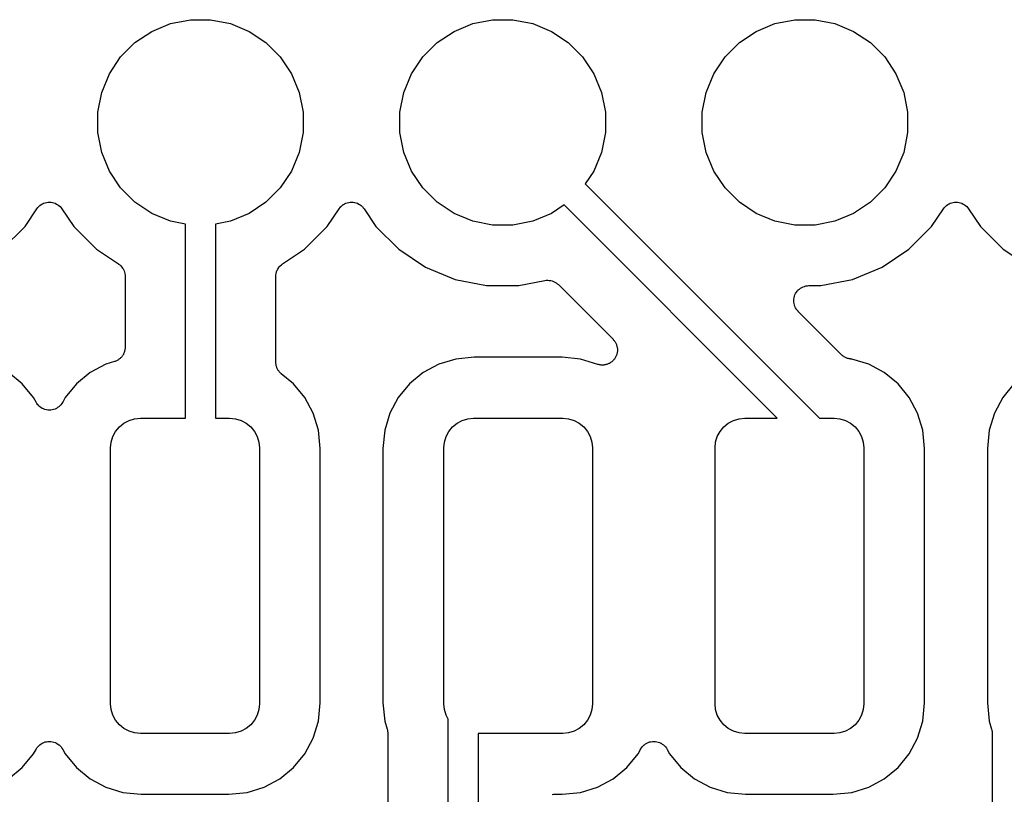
# Model space of a CAD drawing. Extents: x 4.65 to 8.46, y -5.31 to -3.29.
# Tile 31 of 47: x 6.74 to 7.07, y -3.57 to -3.32. Entities that reach past the tile are written whole.
import ezdxf

# ---------------------------------------------------------------- set-up
doc = ezdxf.new("R2010")
doc.units = 0
doc.header["$MEASUREMENT"] = 0
doc.layers.add('BLACK', color=7, linetype='CONTINUOUS')

msp = doc.modelspace()

# ---------------------------------------------------------------- linework, layer by layer
at = {"layer": 'BLACK', "linetype": 'CONTINUOUS'}
for p, q in [((6.79008, -3.31731), (6.79665, -3.316)), ((6.79665, -3.316), (6.80335, -3.316)), ((6.80335, -3.316), (6.80992, -3.31731)), ((6.89008, -3.31731), (6.89665, -3.316)), ((6.89665, -3.316), (6.90335, -3.316)), ((6.90335, -3.316), (6.90992, -3.31731)), ((6.99008, -3.31731), (6.99665, -3.316)), ((6.99665, -3.316), (7.00335, -3.316)), ((7.00335, -3.316), (7.00992, -3.31731)), ((6.77833, -3.32359), (6.78389, -3.31987)), ((6.78389, -3.31987), (6.79008, -3.31731)), ((6.80992, -3.31731), (6.81611, -3.31987)), ((6.81611, -3.31987), (6.82167, -3.32359)), ((6.87833, -3.32359), (6.88389, -3.31987)), ((6.88389, -3.31987), (6.89008, -3.31731)), ((6.90992, -3.31731), (6.91611, -3.31987)), ((6.91611, -3.31987), (6.92167, -3.32359)), ((6.97833, -3.32359), (6.98389, -3.31987)), ((6.98389, -3.31987), (6.99008, -3.31731)), ((7.00992, -3.31731), (7.01611, -3.31987)), ((7.01611, -3.31987), (7.02167, -3.32359)), ((6.77359, -3.32833), (6.77833, -3.32359)), ((6.82167, -3.32359), (6.82641, -3.32833)), ((6.87359, -3.32833), (6.87833, -3.32359)), ((6.92167, -3.32359), (6.92641, -3.32833)), ((6.97359, -3.32833), (6.97833, -3.32359)), ((7.02167, -3.32359), (7.02641, -3.32833)), ((6.76987, -3.33389), (6.77359, -3.32833)), ((6.82641, -3.32833), (6.83013, -3.33389)), ((6.86987, -3.33389), (6.87359, -3.32833)), ((6.92641, -3.32833), (6.93013, -3.33389)), ((6.96987, -3.33389), (6.97359, -3.32833)), ((7.02641, -3.32833), (7.03013, -3.33389)), ((6.76731, -3.34008), (6.76987, -3.33389)), ((6.83013, -3.33389), (6.83269, -3.34008)), ((6.86731, -3.34008), (6.86987, -3.33389)), ((6.93013, -3.33389), (6.93269, -3.34008)), ((6.96731, -3.34008), (6.96987, -3.33389)), ((7.03013, -3.33389), (7.03269, -3.34008)), ((6.766, -3.34665), (6.76731, -3.34008)), ((6.83269, -3.34008), (6.834, -3.34665)), ((6.866, -3.34665), (6.86731, -3.34008)), ((6.93269, -3.34008), (6.934, -3.34665)), ((6.966, -3.34665), (6.96731, -3.34008)), ((7.03269, -3.34008), (7.034, -3.34665)), ((6.766, -3.35335), (6.766, -3.34665)), ((6.834, -3.34665), (6.834, -3.35335)), ((6.866, -3.35335), (6.866, -3.34665)), ((6.934, -3.34665), (6.934, -3.35335)), ((6.966, -3.35335), (6.966, -3.34665)), ((7.034, -3.34665), (7.034, -3.35335)), ((6.76731, -3.35992), (6.766, -3.35335)), ((6.834, -3.35335), (6.83269, -3.35992)), ((6.86731, -3.35992), (6.866, -3.35335)), ((6.934, -3.35335), (6.93269, -3.35992)), ((6.96731, -3.35992), (6.966, -3.35335)), ((7.034, -3.35335), (7.03269, -3.35992)), ((6.76987, -3.36611), (6.76731, -3.35992)), ((6.83269, -3.35992), (6.83013, -3.36611)), ((6.86987, -3.36611), (6.86731, -3.35992)), ((6.93269, -3.35992), (6.93013, -3.36611)), ((6.96987, -3.36611), (6.96731, -3.35992)), ((7.03269, -3.35992), (7.03013, -3.36611)), ((6.77359, -3.37167), (6.76987, -3.36611)), ((6.83013, -3.36611), (6.82641, -3.37167)), ((6.87359, -3.37167), (6.86987, -3.36611)), ((6.93013, -3.36611), (6.9273, -3.37034)), ((6.97359, -3.37167), (6.96987, -3.36611)), ((7.03013, -3.36611), (7.02641, -3.37167)), ((6.77833, -3.37641), (6.77359, -3.37167)), ((6.82641, -3.37167), (6.82167, -3.37641)), ((6.87833, -3.37641), (6.87359, -3.37167)), ((6.9273, -3.37034), (7.00479, -3.44783)), ((6.97833, -3.37641), (6.97359, -3.37167)), ((7.02641, -3.37167), (7.02167, -3.37641)), ((6.74587, -3.37855), (6.74588, -3.37853)), ((6.74588, -3.37853), (6.74619, -3.37816)), ((6.74619, -3.37816), (6.74649, -3.3778)), ((6.74649, -3.3778), (6.7465, -3.3778)), ((6.7465, -3.3778), (6.74651, -3.37779)), ((6.74651, -3.37779), (6.74689, -3.37749)), ((6.74689, -3.37749), (6.74725, -3.37719)), ((6.74725, -3.37719), (6.74726, -3.37718)), ((6.74726, -3.37718), (6.74727, -3.37718)), ((6.74727, -3.37718), (6.74769, -3.37696)), ((6.74769, -3.37696), (6.74811, -3.37674)), ((6.74811, -3.37674), (6.74813, -3.37673)), ((6.74813, -3.37673), (6.74814, -3.37673)), ((6.74814, -3.37673), (6.74859, -3.3766)), ((6.74859, -3.3766), (6.74905, -3.37646)), ((6.74905, -3.37646), (6.74906, -3.37646)), ((6.74906, -3.37646), (6.74908, -3.37645)), ((6.74908, -3.37645), (6.74955, -3.37641)), ((6.74955, -3.37641), (6.75002, -3.37637)), ((6.75002, -3.37637), (6.75003, -3.37637)), ((6.75003, -3.37637), (6.75005, -3.37637)), ((6.75005, -3.37637), (6.75052, -3.37642)), ((6.75052, -3.37642), (6.75099, -3.37647)), ((6.75099, -3.37647), (6.75101, -3.37647)), ((6.75101, -3.37647), (6.75102, -3.37647)), ((6.75102, -3.37647), (6.75147, -3.37661)), ((6.75147, -3.37661), (6.75193, -3.37675)), ((6.75193, -3.37675), (6.75194, -3.37676)), ((6.75194, -3.37676), (6.75195, -3.37676)), ((6.75195, -3.37676), (6.75237, -3.37699)), ((6.75237, -3.37699), (6.75279, -3.37721)), ((6.75279, -3.37721), (6.7528, -3.37722)), ((6.7528, -3.37722), (6.75281, -3.37723)), ((6.75281, -3.37723), (6.75317, -3.37753)), ((6.75317, -3.37753), (6.75354, -3.37783)), ((6.75354, -3.37783), (6.75355, -3.37784)), ((6.75355, -3.37784), (6.75356, -3.37785)), ((6.75356, -3.37785), (6.75386, -3.37822)), ((6.75386, -3.37822), (6.75416, -3.37859)), ((6.78389, -3.38013), (6.77833, -3.37641)), ((6.82167, -3.37641), (6.81611, -3.38013)), ((6.84587, -3.37855), (6.84588, -3.37853)), ((6.84588, -3.37853), (6.84619, -3.37816)), ((6.84619, -3.37816), (6.84649, -3.3778)), ((6.84649, -3.3778), (6.8465, -3.3778)), ((6.8465, -3.3778), (6.84651, -3.37779)), ((6.84651, -3.37779), (6.84689, -3.37749)), ((6.84689, -3.37749), (6.84725, -3.37719)), ((6.84725, -3.37719), (6.84726, -3.37718)), ((6.84726, -3.37718), (6.84727, -3.37718)), ((6.84727, -3.37718), (6.84769, -3.37696)), ((6.84769, -3.37696), (6.84811, -3.37674)), ((6.84811, -3.37674), (6.84813, -3.37673)), ((6.84813, -3.37673), (6.84814, -3.37673)), ((6.84814, -3.37673), (6.84859, -3.3766)), ((6.84859, -3.3766), (6.84905, -3.37646)), ((6.84905, -3.37646), (6.84906, -3.37646)), ((6.84906, -3.37646), (6.84908, -3.37645)), ((6.84908, -3.37645), (6.84955, -3.37641)), ((6.84955, -3.37641), (6.85002, -3.37637)), ((6.85002, -3.37637), (6.85003, -3.37637)), ((6.85003, -3.37637), (6.85005, -3.37637)), ((6.85005, -3.37637), (6.85052, -3.37642)), ((6.85052, -3.37642), (6.85099, -3.37647)), ((6.85099, -3.37647), (6.85101, -3.37647)), ((6.85101, -3.37647), (6.85102, -3.37647)), ((6.85102, -3.37647), (6.85147, -3.37661)), ((6.85147, -3.37661), (6.85193, -3.37675)), ((6.85193, -3.37675), (6.85194, -3.37676)), ((6.85194, -3.37676), (6.85195, -3.37676)), ((6.85195, -3.37676), (6.85237, -3.37699)), ((6.85237, -3.37699), (6.85279, -3.37721)), ((6.85279, -3.37721), (6.8528, -3.37722)), ((6.8528, -3.37722), (6.85281, -3.37723)), ((6.85281, -3.37723), (6.85317, -3.37753)), ((6.85317, -3.37753), (6.85354, -3.37783)), ((6.85354, -3.37783), (6.85355, -3.37784)), ((6.85355, -3.37784), (6.85356, -3.37785)), ((6.85356, -3.37785), (6.85386, -3.37822)), ((6.85386, -3.37822), (6.85416, -3.37859)), ((6.88389, -3.38013), (6.87833, -3.37641)), ((6.92034, -3.3773), (6.91611, -3.38013)), ((6.99087, -3.44783), (6.92034, -3.3773)), ((6.98389, -3.38013), (6.97833, -3.37641)), ((7.02167, -3.37641), (7.01611, -3.38013)), ((7.04587, -3.37855), (7.04588, -3.37853)), ((7.04588, -3.37853), (7.04619, -3.37816)), ((7.04619, -3.37816), (7.04649, -3.3778)), ((7.04649, -3.3778), (7.0465, -3.3778)), ((7.0465, -3.3778), (7.04651, -3.37779)), ((7.04651, -3.37779), (7.04689, -3.37749)), ((7.04689, -3.37749), (7.04725, -3.37719)), ((7.04725, -3.37719), (7.04726, -3.37718)), ((7.04726, -3.37718), (7.04727, -3.37718)), ((7.04727, -3.37718), (7.04769, -3.37696)), ((7.04769, -3.37696), (7.04811, -3.37674)), ((7.04811, -3.37674), (7.04813, -3.37673)), ((7.04813, -3.37673), (7.04814, -3.37673)), ((7.04814, -3.37673), (7.04859, -3.3766)), ((7.04859, -3.3766), (7.04905, -3.37646)), ((7.04905, -3.37646), (7.04906, -3.37646)), ((7.04906, -3.37646), (7.04908, -3.37645)), ((7.04908, -3.37645), (7.04955, -3.37641)), ((7.04955, -3.37641), (7.05002, -3.37637)), ((7.05002, -3.37637), (7.05003, -3.37637)), ((7.05003, -3.37637), (7.05005, -3.37637)), ((7.05005, -3.37637), (7.05052, -3.37642)), ((7.05052, -3.37642), (7.05099, -3.37647)), ((7.05099, -3.37647), (7.05101, -3.37647)), ((7.05101, -3.37647), (7.05102, -3.37647)), ((7.05102, -3.37647), (7.05147, -3.37661)), ((7.05147, -3.37661), (7.05193, -3.37675)), ((7.05193, -3.37675), (7.05194, -3.37676)), ((7.05194, -3.37676), (7.05195, -3.37676)), ((7.05195, -3.37676), (7.05237, -3.37699)), ((7.05237, -3.37699), (7.05279, -3.37721)), ((7.05279, -3.37721), (7.0528, -3.37722)), ((7.0528, -3.37722), (7.05281, -3.37723)), ((7.05281, -3.37723), (7.05317, -3.37753)), ((7.05317, -3.37753), (7.05354, -3.37783)), ((7.05354, -3.37783), (7.05355, -3.37784)), ((7.05355, -3.37784), (7.05356, -3.37785)), ((7.05356, -3.37785), (7.05386, -3.37822)), ((7.05386, -3.37822), (7.05416, -3.37859)), ((6.74194, -3.38442), (6.74584, -3.37859)), ((6.74584, -3.37859), (6.74587, -3.37855)), ((6.74587, -3.37855), (6.74587, -3.37855)), ((6.74587, -3.37855), (6.74587, -3.37855)), ((6.75416, -3.37859), (6.75806, -3.38442)), ((6.79008, -3.38269), (6.78389, -3.38013)), ((6.81611, -3.38013), (6.80992, -3.38269)), ((6.84194, -3.38442), (6.84584, -3.37859)), ((6.84584, -3.37859), (6.84587, -3.37855)), ((6.84587, -3.37855), (6.84587, -3.37855)), ((6.84587, -3.37855), (6.84587, -3.37855)), ((6.85416, -3.37859), (6.85806, -3.38442)), ((6.89008, -3.38269), (6.88389, -3.38013)), ((6.91611, -3.38013), (6.90992, -3.38269)), ((6.99008, -3.38269), (6.98389, -3.38013)), ((7.01611, -3.38013), (7.00992, -3.38269)), ((7.04194, -3.38442), (7.04584, -3.37859)), ((7.04584, -3.37859), (7.04587, -3.37855)), ((7.04587, -3.37855), (7.04587, -3.37855)), ((7.04587, -3.37855), (7.04587, -3.37855)), ((7.05416, -3.37859), (7.05806, -3.38442)), ((6.73442, -3.39194), (6.74194, -3.38442)), ((6.75806, -3.38442), (6.76558, -3.39194)), ((6.79508, -3.38369), (6.79008, -3.38269)), ((6.79508, -3.44783), (6.79508, -3.38369)), ((6.80992, -3.38269), (6.80492, -3.38369)), ((6.80492, -3.38369), (6.80492, -3.44783)), ((6.83442, -3.39194), (6.84194, -3.38442)), ((6.85806, -3.38442), (6.86558, -3.39194)), ((6.89665, -3.384), (6.89008, -3.38269)), ((6.90335, -3.384), (6.89665, -3.384)), ((6.90992, -3.38269), (6.90335, -3.384)), ((6.99665, -3.384), (6.99008, -3.38269)), ((7.00335, -3.384), (6.99665, -3.384)), ((7.00992, -3.38269), (7.00335, -3.384)), ((7.03442, -3.39194), (7.04194, -3.38442)), ((7.05806, -3.38442), (7.06558, -3.39194)), ((6.76558, -3.39194), (6.77286, -3.39681)), ((6.82714, -3.39681), (6.83442, -3.39194)), ((6.86558, -3.39194), (6.87442, -3.39785)), ((7.02558, -3.39785), (7.03442, -3.39194)), ((7.06558, -3.39194), (7.07442, -3.39785)), ((6.77286, -3.39681), (6.77287, -3.39682)), ((6.77287, -3.39682), (6.77287, -3.39682)), ((6.77287, -3.39682), (6.77288, -3.39682)), ((6.77288, -3.39682), (6.77291, -3.39685)), ((6.77291, -3.39685), (6.77327, -3.39715)), ((6.77327, -3.39715), (6.77363, -3.39744)), ((6.77363, -3.39744), (6.77364, -3.39746)), ((6.77364, -3.39746), (6.77366, -3.39748)), ((6.77366, -3.39748), (6.77395, -3.39784)), ((6.77395, -3.39784), (6.77424, -3.3982)), ((6.8258, -3.39814), (6.82609, -3.39779)), ((6.82609, -3.39779), (6.82639, -3.39743)), ((6.82639, -3.39743), (6.82641, -3.39741)), ((6.82641, -3.39741), (6.82642, -3.39739)), ((6.82642, -3.39739), (6.82678, -3.3971)), ((6.82678, -3.3971), (6.82714, -3.39681)), ((6.87442, -3.39785), (6.88425, -3.40192)), ((7.01575, -3.40192), (7.02558, -3.39785)), ((6.77424, -3.3982), (6.77425, -3.39822)), ((6.77425, -3.39822), (6.77427, -3.39824)), ((6.77427, -3.39824), (6.77448, -3.39865)), ((6.77448, -3.39865), (6.7747, -3.39906)), ((6.7747, -3.39906), (6.77471, -3.39908)), ((6.77471, -3.39908), (6.77472, -3.39911)), ((6.77472, -3.39911), (6.77485, -3.39955)), ((6.77485, -3.39955), (6.77498, -3.39999)), ((6.77498, -3.39999), (6.77499, -3.40002)), ((6.77499, -3.40002), (6.77499, -3.40004)), ((6.77499, -3.40004), (6.77503, -3.4005)), ((6.77503, -3.4005), (6.77508, -3.40097)), ((6.77508, -3.40097), (6.77508, -3.42436)), ((6.82492, -3.4009), (6.82497, -3.40044)), ((6.82492, -3.40094), (6.82492, -3.4009)), ((6.82492, -3.40095), (6.82492, -3.40094)), ((6.82492, -3.40094), (6.82492, -3.40094)), ((6.82492, -3.40097), (6.82492, -3.40095)), ((6.82492, -3.4293), (6.82492, -3.40097)), ((6.82497, -3.40044), (6.82502, -3.39997)), ((6.82502, -3.39997), (6.82503, -3.39995)), ((6.82503, -3.39993), (6.82517, -3.39948)), ((6.82503, -3.39995), (6.82503, -3.39993)), ((6.82517, -3.39948), (6.82531, -3.39904)), ((6.82531, -3.39904), (6.82532, -3.39902)), ((6.82532, -3.39902), (6.82533, -3.399)), ((6.82533, -3.399), (6.82555, -3.39859)), ((6.82555, -3.39859), (6.82577, -3.39818)), ((6.82577, -3.39818), (6.82578, -3.39816)), ((6.82578, -3.39816), (6.8258, -3.39814)), ((6.88425, -3.40192), (6.89468, -3.404)), ((6.89468, -3.404), (6.90532, -3.404)), ((6.90532, -3.404), (6.91391, -3.40229)), ((6.91391, -3.40229), (6.91393, -3.40229)), ((6.91393, -3.40229), (6.91397, -3.40228)), ((6.91393, -3.40229), (6.91393, -3.40229)), ((6.91393, -3.40229), (6.91393, -3.40229)), ((6.91397, -3.40228), (6.91444, -3.40224)), ((6.91444, -3.40224), (6.9149, -3.4022)), ((6.9149, -3.4022), (6.91492, -3.4022)), ((6.91492, -3.4022), (6.91495, -3.4022)), ((6.91495, -3.4022), (6.91541, -3.40225)), ((6.91541, -3.40225), (6.91587, -3.40229)), ((6.91587, -3.40229), (6.91589, -3.4023)), ((6.91589, -3.4023), (6.91592, -3.4023)), ((6.91592, -3.4023), (6.91636, -3.40244)), ((6.91636, -3.40244), (6.9168, -3.40258)), ((6.9168, -3.40258), (6.91682, -3.40259)), ((6.91682, -3.40259), (6.91685, -3.4026)), ((6.91685, -3.4026), (6.91725, -3.40282)), ((6.91725, -3.40282), (6.91766, -3.40304)), ((6.91766, -3.40304), (6.91768, -3.40306)), ((6.91768, -3.40306), (6.9177, -3.40307)), ((6.9177, -3.40307), (6.91806, -3.40337)), ((6.91806, -3.40337), (6.91842, -3.40366)), ((6.91842, -3.40366), (6.93651, -3.42175)), ((6.99856, -3.40483), (6.99899, -3.4046)), ((6.99899, -3.4046), (6.99941, -3.40438)), ((6.99941, -3.40438), (6.99942, -3.40437)), ((6.99942, -3.40437), (6.99943, -3.40437)), ((6.99943, -3.40437), (6.99988, -3.40423)), ((6.99988, -3.40423), (7.00034, -3.4041)), ((7.00034, -3.4041), (7.00035, -3.40409)), ((7.00035, -3.40409), (7.00036, -3.40409)), ((7.00036, -3.40409), (7.00084, -3.40405)), ((7.00084, -3.40405), (7.00132, -3.404)), ((7.00132, -3.404), (7.00532, -3.404)), ((7.00532, -3.404), (7.01575, -3.40192)), ((6.99642, -3.40798), (6.99656, -3.40753)), ((6.99656, -3.40753), (6.99671, -3.40706)), ((6.99671, -3.40705), (6.99694, -3.40663)), ((6.99671, -3.40706), (6.99671, -3.40705)), ((6.99671, -3.40705), (6.99671, -3.40705)), ((6.99694, -3.40663), (6.99717, -3.4062)), ((6.99717, -3.4062), (6.99718, -3.4062)), ((6.99718, -3.40619), (6.99749, -3.40582)), ((6.99718, -3.4062), (6.99718, -3.40619)), ((6.99749, -3.40582), (6.99779, -3.40545)), ((6.99779, -3.40545), (6.9978, -3.40545)), ((6.9978, -3.40544), (6.99818, -3.40514)), ((6.9978, -3.40545), (6.9978, -3.40544)), ((6.99818, -3.40514), (6.99855, -3.40484)), ((6.99855, -3.40484), (6.99856, -3.40483)), ((6.99856, -3.40483), (6.99856, -3.40483)), ((6.99632, -3.40895), (6.99637, -3.40847)), ((6.99632, -3.40896), (6.99632, -3.40895)), ((6.99632, -3.40897), (6.99632, -3.40896)), ((6.99636, -3.40944), (6.99632, -3.40897)), ((6.9964, -3.40992), (6.99636, -3.40944)), ((6.99637, -3.40847), (6.99642, -3.40799)), ((6.9964, -3.40993), (6.9964, -3.40992)), ((6.9964, -3.40994), (6.9964, -3.40993)), ((6.99654, -3.41039), (6.9964, -3.40994)), ((6.99642, -3.40799), (6.99642, -3.40798)), ((6.99642, -3.40799), (6.99642, -3.40799)), ((6.99667, -3.41086), (6.99654, -3.41039)), ((6.99668, -3.41086), (6.99667, -3.41086)), ((6.99668, -3.41087), (6.99668, -3.41086)), ((6.9969, -3.4113), (6.99668, -3.41087)), ((6.99712, -3.41172), (6.9969, -3.4113)), ((6.99713, -3.41173), (6.99712, -3.41172)), ((6.99713, -3.41174), (6.99713, -3.41173)), ((6.99743, -3.41211), (6.99713, -3.41174)), ((6.99773, -3.41249), (6.99743, -3.41211)), ((6.99774, -3.4125), (6.99773, -3.41249)), ((6.99778, -3.41254), (6.99774, -3.4125)), ((6.99774, -3.4125), (6.99774, -3.4125)), ((6.99774, -3.4125), (6.99774, -3.4125)), ((7.01122, -3.42598), (6.99778, -3.41254)), ((6.93651, -3.42175), (6.93656, -3.4218)), ((6.93656, -3.4218), (6.93671, -3.42199)), ((6.93671, -3.42199), (6.93687, -3.42216)), ((6.93687, -3.42216), (6.93701, -3.42237)), ((6.93701, -3.42237), (6.93717, -3.42256)), ((6.93717, -3.42256), (6.93728, -3.42278)), ((6.93728, -3.42278), (6.93741, -3.42298)), ((6.93741, -3.42298), (6.9375, -3.42321)), ((6.9375, -3.42321), (6.93761, -3.42343)), ((6.93761, -3.42343), (6.93768, -3.42366)), ((6.93768, -3.42366), (6.93777, -3.42388)), ((6.93777, -3.42388), (6.93782, -3.42413)), ((6.93782, -3.42413), (6.93789, -3.42437)), ((6.77406, -3.42736), (6.77394, -3.42754)), ((6.7742, -3.42719), (6.77406, -3.42736)), ((6.77433, -3.42695), (6.7742, -3.42719)), ((6.77448, -3.42673), (6.77433, -3.42695)), ((6.77457, -3.42653), (6.77448, -3.42673)), ((6.77467, -3.42633), (6.77457, -3.42653)), ((6.77475, -3.42608), (6.77467, -3.42633)), ((6.77486, -3.42583), (6.77475, -3.42608)), ((6.7749, -3.42561), (6.77486, -3.42583)), ((6.77497, -3.4254), (6.7749, -3.42561)), ((6.775, -3.42514), (6.77497, -3.4254)), ((6.77505, -3.42488), (6.775, -3.42514)), ((6.77508, -3.42443), (6.77505, -3.42465)), ((6.77505, -3.42465), (6.77505, -3.42488)), ((6.77508, -3.42436), (6.77508, -3.42443)), ((6.93757, -3.42724), (6.93746, -3.42745)), ((6.93765, -3.427), (6.93757, -3.42724)), ((6.93775, -3.42677), (6.93765, -3.427)), ((6.93779, -3.42654), (6.93775, -3.42677)), ((6.93787, -3.42631), (6.93779, -3.42654)), ((6.93789, -3.42606), (6.93787, -3.42631)), ((6.93789, -3.42437), (6.93791, -3.42461)), ((6.93794, -3.42582), (6.93789, -3.42606)), ((6.93791, -3.42461), (6.93795, -3.42484)), ((6.93795, -3.42558), (6.93794, -3.42582)), ((6.93795, -3.42484), (6.93795, -3.42509)), ((6.93795, -3.42509), (6.93797, -3.42534)), ((6.93797, -3.42534), (6.93795, -3.42558)), ((7.01208, -3.42684), (7.01122, -3.42598)), ((7.01225, -3.42698), (7.01208, -3.42684)), ((7.0124, -3.42713), (7.01225, -3.42698)), ((7.01263, -3.42728), (7.0124, -3.42713)), ((7.01284, -3.42746), (7.01263, -3.42728)), ((6.76866, -3.43002), (6.76348, -3.43278)), ((6.77153, -3.42915), (6.76866, -3.43002)), ((6.77174, -3.42906), (6.77153, -3.42915)), ((6.77195, -3.429), (6.77174, -3.42906)), ((6.77219, -3.42887), (6.77195, -3.429)), ((6.77243, -3.42877), (6.77219, -3.42887)), ((6.77262, -3.42865), (6.77243, -3.42877)), ((6.77282, -3.42855), (6.77262, -3.42865)), ((6.77302, -3.42838), (6.77282, -3.42855)), ((6.77324, -3.42823), (6.77302, -3.42838)), ((6.7734, -3.42807), (6.77324, -3.42823)), ((6.77358, -3.42793), (6.7734, -3.42807)), ((6.77375, -3.42773), (6.77358, -3.42793)), ((6.77394, -3.42754), (6.77375, -3.42773)), ((6.82494, -3.42952), (6.82492, -3.4293)), ((6.82494, -3.42974), (6.82494, -3.42952)), ((6.82499, -3.43001), (6.82494, -3.42974)), ((6.82502, -3.43028), (6.82499, -3.43001)), ((6.82508, -3.43049), (6.82502, -3.43028)), ((6.82512, -3.4307), (6.82508, -3.43049)), ((6.8789, -3.43002), (6.87372, -3.43278)), ((6.88451, -3.42831), (6.8789, -3.43002)), ((6.8906, -3.42771), (6.88451, -3.42831)), ((6.91964, -3.42771), (6.8906, -3.42771)), ((6.92572, -3.42831), (6.91964, -3.42771)), ((6.93152, -3.43007), (6.92572, -3.42831)), ((6.93175, -3.43012), (6.93152, -3.43007)), ((6.93198, -3.43019), (6.93175, -3.43012)), ((6.93223, -3.43021), (6.93198, -3.43019)), ((6.93248, -3.43026), (6.93223, -3.43021)), ((6.93272, -3.43026), (6.93248, -3.43026)), ((6.93295, -3.43029), (6.93272, -3.43026)), ((6.9332, -3.43026), (6.93295, -3.43029)), ((6.93345, -3.43026), (6.9332, -3.43026)), ((6.93369, -3.43022), (6.93345, -3.43026)), ((6.93393, -3.4302), (6.93369, -3.43022)), ((6.93417, -3.43012), (6.93393, -3.4302)), ((6.93441, -3.43008), (6.93417, -3.43012)), ((6.93463, -3.42999), (6.93441, -3.43008)), ((6.93486, -3.42992), (6.93463, -3.42999)), ((6.93508, -3.4298), (6.93486, -3.42992)), ((6.93531, -3.42971), (6.93508, -3.4298)), ((6.93551, -3.42957), (6.93531, -3.42971)), ((6.93572, -3.42946), (6.93551, -3.42957)), ((6.93592, -3.4293), (6.93572, -3.42946)), ((6.93613, -3.42917), (6.93592, -3.4293)), ((6.9363, -3.429), (6.93613, -3.42917)), ((6.93648, -3.42885), (6.9363, -3.429)), ((6.93664, -3.42866), (6.93648, -3.42885)), ((6.93682, -3.42848), (6.93664, -3.42866)), ((6.93695, -3.42828), (6.93682, -3.42848)), ((6.93711, -3.4281), (6.93695, -3.42828)), ((6.93723, -3.42788), (6.93711, -3.4281)), ((6.93737, -3.42767), (6.93723, -3.42788)), ((6.93746, -3.42745), (6.93737, -3.42767)), ((7.01303, -3.42756), (7.01284, -3.42746)), ((7.01321, -3.42768), (7.01303, -3.42756)), ((7.01346, -3.42779), (7.01321, -3.42768)), ((7.0137, -3.42792), (7.01346, -3.42779)), ((7.0139, -3.42798), (7.0137, -3.42792)), ((7.0141, -3.42807), (7.0139, -3.42798)), ((7.01437, -3.42812), (7.0141, -3.42807)), ((7.01463, -3.4282), (7.01437, -3.42812)), ((7.01484, -3.42823), (7.01463, -3.4282)), ((7.01506, -3.42827), (7.01484, -3.42823)), ((7.01513, -3.42828), (7.01506, -3.42827)), ((7.01549, -3.42831), (7.01513, -3.42828)), ((7.0211, -3.43002), (7.01549, -3.42831)), ((7.02628, -3.43278), (7.0211, -3.43002)), ((6.74105, -3.43651), (6.73652, -3.43278)), ((6.76348, -3.43278), (6.75895, -3.43651)), ((6.82522, -3.43095), (6.82512, -3.4307)), ((6.8253, -3.43121), (6.82522, -3.43095)), ((6.8254, -3.4314), (6.8253, -3.43121)), ((6.82548, -3.43161), (6.8254, -3.4314)), ((6.82563, -3.43183), (6.82548, -3.43161)), ((6.82576, -3.43207), (6.82563, -3.43183)), ((6.8259, -3.43224), (6.82576, -3.43207)), ((6.82601, -3.43243), (6.8259, -3.43224)), ((6.8262, -3.43262), (6.82601, -3.43243)), ((6.82637, -3.43283), (6.8262, -3.43262)), ((6.82654, -3.43297), (6.82637, -3.43283)), ((6.8267, -3.43312), (6.82654, -3.43297)), ((6.82675, -3.43317), (6.8267, -3.43312)), ((6.83082, -3.43651), (6.82675, -3.43317)), ((6.87372, -3.43278), (6.86918, -3.43651)), ((7.03082, -3.43651), (7.02628, -3.43278)), ((6.74478, -3.44104), (6.74105, -3.43651)), ((6.75895, -3.43651), (6.75522, -3.44104)), ((6.83454, -3.44104), (6.83082, -3.43651)), ((6.86918, -3.43651), (6.86546, -3.44104)), ((7.03454, -3.44104), (7.03082, -3.43651)), ((7.06918, -3.43651), (7.06546, -3.44104)), ((6.74559, -3.44257), (6.74478, -3.44104)), ((6.74585, -3.44296), (6.74559, -3.44257)), ((6.74612, -3.44336), (6.74585, -3.44296)), ((6.74613, -3.44337), (6.74612, -3.44336)), ((6.74613, -3.44338), (6.74613, -3.44337)), ((6.74647, -3.44372), (6.74613, -3.44338)), ((6.75382, -3.44343), (6.75348, -3.44377)), ((6.75383, -3.44342), (6.75382, -3.44343)), ((6.75384, -3.44342), (6.75383, -3.44342)), ((6.75411, -3.44302), (6.75384, -3.44342)), ((6.75438, -3.44263), (6.75411, -3.44302)), ((6.75439, -3.44261), (6.75438, -3.44263)), ((6.75441, -3.44257), (6.75439, -3.44261)), ((6.75439, -3.44261), (6.75439, -3.44261)), ((6.75439, -3.44261), (6.75439, -3.44261)), ((6.75522, -3.44104), (6.75441, -3.44257)), ((6.83731, -3.44622), (6.83454, -3.44104)), ((6.86546, -3.44104), (6.86269, -3.44622)), ((7.03731, -3.44622), (7.03454, -3.44104)), ((7.06546, -3.44104), (7.06269, -3.44622)), ((6.7468, -3.44406), (6.74647, -3.44372)), ((6.74681, -3.44406), (6.7468, -3.44406)), ((6.74682, -3.44407), (6.74681, -3.44406)), ((6.74722, -3.44434), (6.74682, -3.44407)), ((6.74761, -3.4446), (6.74722, -3.44434)), ((6.74762, -3.44461), (6.74761, -3.4446)), ((6.74763, -3.44461), (6.74762, -3.44461)), ((6.74807, -3.4448), (6.74763, -3.44461)), ((6.74851, -3.44498), (6.74807, -3.4448)), ((6.74852, -3.44499), (6.74851, -3.44498)), ((6.74853, -3.44499), (6.74852, -3.44499)), ((6.749, -3.44509), (6.74853, -3.44499)), ((6.74947, -3.44518), (6.749, -3.44509)), ((6.74948, -3.44518), (6.74947, -3.44518)), ((6.74949, -3.44519), (6.74948, -3.44518)), ((6.74997, -3.44519), (6.74949, -3.44519)), ((6.75044, -3.44519), (6.74997, -3.44519)), ((6.75045, -3.44519), (6.75044, -3.44519)), ((6.75046, -3.44519), (6.75045, -3.44519)), ((6.75093, -3.4451), (6.75046, -3.44519)), ((6.7514, -3.44501), (6.75093, -3.4451)), ((6.75141, -3.44501), (6.7514, -3.44501)), ((6.75142, -3.445), (6.75141, -3.44501)), ((6.75187, -3.44482), (6.75142, -3.445)), ((6.75231, -3.44465), (6.75187, -3.44482)), ((6.75232, -3.44464), (6.75231, -3.44465)), ((6.75233, -3.44464), (6.75232, -3.44464)), ((6.75273, -3.44437), (6.75233, -3.44464)), ((6.75312, -3.44411), (6.75273, -3.44437)), ((6.75313, -3.44411), (6.75312, -3.44411)), ((6.75314, -3.4441), (6.75313, -3.44411)), ((6.75348, -3.44377), (6.75314, -3.4441)), ((6.83901, -3.45184), (6.83731, -3.44622)), ((6.86269, -3.44622), (6.86099, -3.45184)), ((7.03901, -3.45184), (7.03731, -3.44622)), ((7.06269, -3.44622), (7.06099, -3.45184)), ((6.77316, -3.45072), (6.77465, -3.44949)), ((6.77465, -3.44949), (6.77635, -3.44858)), ((6.77635, -3.44858), (6.7782, -3.44802)), ((6.7782, -3.44802), (6.78012, -3.44783)), ((6.78012, -3.44783), (6.79508, -3.44783)), ((6.80492, -3.44783), (6.80965, -3.44783)), ((6.80965, -3.44783), (6.81157, -3.44802)), ((6.81157, -3.44802), (6.81341, -3.44858)), ((6.81341, -3.44858), (6.81511, -3.44949)), ((6.81511, -3.44949), (6.81661, -3.45072)), ((6.88339, -3.45072), (6.88489, -3.44949)), ((6.88489, -3.44949), (6.88659, -3.44858)), ((6.88659, -3.44858), (6.88843, -3.44802)), ((6.88843, -3.44802), (6.89035, -3.44783)), ((6.89035, -3.44783), (6.91988, -3.44783)), ((6.91988, -3.44783), (6.9218, -3.44802)), ((6.9218, -3.44802), (6.92365, -3.44858)), ((6.92365, -3.44858), (6.92535, -3.44949)), ((6.92535, -3.44949), (6.92684, -3.45072)), ((6.97316, -3.45072), (6.97465, -3.44949)), ((6.97465, -3.44949), (6.97635, -3.44858)), ((6.97635, -3.44858), (6.9782, -3.44802)), ((6.9782, -3.44802), (6.98012, -3.44783)), ((6.98012, -3.44783), (6.99087, -3.44783)), ((7.00479, -3.44783), (7.00965, -3.44783)), ((7.00965, -3.44783), (7.01157, -3.44802)), ((7.01157, -3.44802), (7.01341, -3.44858)), ((7.01341, -3.44858), (7.01511, -3.44949)), ((7.01511, -3.44949), (7.01661, -3.45072)), ((6.77102, -3.45391), (6.77193, -3.45221)), ((6.77193, -3.45221), (6.77316, -3.45072)), ((6.81661, -3.45072), (6.81783, -3.45221)), ((6.81783, -3.45221), (6.81874, -3.45391)), ((6.83961, -3.45792), (6.83901, -3.45184)), ((6.86099, -3.45184), (6.86039, -3.45792)), ((6.88126, -3.45391), (6.88217, -3.45221)), ((6.88217, -3.45221), (6.88339, -3.45072)), ((6.92684, -3.45072), (6.92807, -3.45221)), ((6.92807, -3.45221), (6.92898, -3.45391)), ((6.97102, -3.45391), (6.97193, -3.45221)), ((6.97193, -3.45221), (6.97316, -3.45072)), ((7.01661, -3.45072), (7.01783, -3.45221)), ((7.01783, -3.45221), (7.01874, -3.45391)), ((7.03961, -3.45792), (7.03901, -3.45184)), ((7.06099, -3.45184), (7.06039, -3.45792)), ((6.77028, -3.45768), (6.77046, -3.45576)), ((6.77046, -3.45576), (6.77102, -3.45391)), ((6.81874, -3.45391), (6.8193, -3.45576)), ((6.8193, -3.45576), (6.81949, -3.45768)), ((6.88051, -3.45768), (6.8807, -3.45576)), ((6.8807, -3.45576), (6.88126, -3.45391)), ((6.92898, -3.45391), (6.92954, -3.45576)), ((6.92954, -3.45576), (6.92972, -3.45768)), ((6.97028, -3.45768), (6.97046, -3.45576)), ((6.97046, -3.45576), (6.97102, -3.45391)), ((7.01874, -3.45391), (7.0193, -3.45576)), ((7.0193, -3.45576), (7.01949, -3.45768)), ((6.77028, -3.54232), (6.77028, -3.45768)), ((6.81949, -3.45768), (6.81949, -3.54232)), ((6.83961, -3.54208), (6.83961, -3.45792)), ((6.86039, -3.45792), (6.86039, -3.54208)), ((6.88051, -3.54232), (6.88051, -3.45768)), ((6.92972, -3.45768), (6.92972, -3.54232)), ((6.97028, -3.54232), (6.97028, -3.45768)), ((7.01949, -3.45768), (7.01949, -3.54232)), ((7.03961, -3.54208), (7.03961, -3.45792)), ((7.06039, -3.45792), (7.06039, -3.54208)), ((6.77046, -3.54424), (6.77028, -3.54232)), ((6.77102, -3.54609), (6.77046, -3.54424)), ((6.8193, -3.54424), (6.81874, -3.54609)), ((6.81949, -3.54232), (6.8193, -3.54424)), ((6.83901, -3.54816), (6.83961, -3.54208)), ((6.86039, -3.54208), (6.86099, -3.54816)), ((6.8807, -3.54424), (6.88051, -3.54232)), ((6.88126, -3.54609), (6.8807, -3.54424)), ((6.92954, -3.54424), (6.92898, -3.54609)), ((6.92972, -3.54232), (6.92954, -3.54424)), ((6.97046, -3.54424), (6.97028, -3.54232)), ((6.97102, -3.54609), (6.97046, -3.54424)), ((7.0193, -3.54424), (7.01874, -3.54609)), ((7.01949, -3.54232), (7.0193, -3.54424)), ((7.03901, -3.54816), (7.03961, -3.54208)), ((7.06039, -3.54208), (7.06099, -3.54816)), ((6.77193, -3.54779), (6.77102, -3.54609)), ((6.77316, -3.54928), (6.77193, -3.54779)), ((6.81783, -3.54779), (6.81661, -3.54928)), ((6.81874, -3.54609), (6.81783, -3.54779)), ((6.88199, -3.54745), (6.88126, -3.54609)), ((6.88199, -3.67244), (6.88199, -3.54745)), ((6.92807, -3.54779), (6.92684, -3.54928)), ((6.92898, -3.54609), (6.92807, -3.54779)), ((6.97193, -3.54779), (6.97102, -3.54609)), ((6.97316, -3.54928), (6.97193, -3.54779)), ((7.01783, -3.54779), (7.01661, -3.54928)), ((7.01874, -3.54609), (7.01783, -3.54779)), ((6.77465, -3.55051), (6.77316, -3.54928)), ((6.77635, -3.55142), (6.77465, -3.55051)), ((6.81511, -3.55051), (6.81341, -3.55142)), ((6.81661, -3.54928), (6.81511, -3.55051)), ((6.83731, -3.55378), (6.83901, -3.54816)), ((6.86099, -3.54816), (6.86177, -3.55074)), ((6.86177, -3.55074), (6.86179, -3.55081)), ((6.86179, -3.55081), (6.86183, -3.55102)), ((6.86183, -3.55102), (6.86189, -3.55122)), ((6.92535, -3.55051), (6.92365, -3.55142)), ((6.92684, -3.54928), (6.92535, -3.55051)), ((6.97465, -3.55051), (6.97316, -3.54928)), ((6.97635, -3.55142), (6.97465, -3.55051)), ((7.01511, -3.55051), (7.01341, -3.55142)), ((7.01661, -3.54928), (7.01511, -3.55051)), ((7.03731, -3.55378), (7.03901, -3.54816)), ((7.06099, -3.54816), (7.06177, -3.55074)), ((7.06177, -3.55074), (7.06179, -3.55081)), ((7.06179, -3.55081), (7.06183, -3.55102)), ((7.06183, -3.55102), (7.06189, -3.55122)), ((6.7782, -3.55198), (6.77635, -3.55142)), ((6.78012, -3.55217), (6.7782, -3.55198)), ((6.80965, -3.55217), (6.78012, -3.55217)), ((6.81157, -3.55198), (6.80965, -3.55217)), ((6.81341, -3.55142), (6.81157, -3.55198)), ((6.83454, -3.55896), (6.83731, -3.55378)), ((6.86189, -3.55122), (6.86192, -3.5515)), ((6.86192, -3.5515), (6.86197, -3.55177)), ((6.86197, -3.55177), (6.86197, -3.55198)), ((6.86197, -3.55198), (6.86199, -3.55219)), ((6.86199, -3.55219), (6.86199, -3.65402)), ((6.91988, -3.55217), (6.89183, -3.55217)), ((6.89183, -3.55217), (6.89183, -3.67244)), ((6.9218, -3.55198), (6.91988, -3.55217)), ((6.92365, -3.55142), (6.9218, -3.55198)), ((6.9782, -3.55198), (6.97635, -3.55142)), ((6.98012, -3.55217), (6.9782, -3.55198)), ((7.00965, -3.55217), (6.98012, -3.55217)), ((7.01157, -3.55198), (7.00965, -3.55217)), ((7.01341, -3.55142), (7.01157, -3.55198)), ((7.03454, -3.55896), (7.03731, -3.55378)), ((7.06189, -3.55122), (7.06192, -3.5515)), ((7.06192, -3.5515), (7.06197, -3.55177)), ((7.06197, -3.55177), (7.06197, -3.55198)), ((7.06197, -3.55198), (7.06199, -3.55219)), ((7.06199, -3.55219), (7.06199, -3.65402)), ((6.74478, -3.55896), (6.74559, -3.55743)), ((6.74559, -3.55743), (6.74561, -3.55739)), ((6.74561, -3.55739), (6.74562, -3.55737)), ((6.74561, -3.55739), (6.74561, -3.55739)), ((6.74561, -3.55739), (6.74561, -3.55739)), ((6.74562, -3.55737), (6.7459, -3.55697)), ((6.7459, -3.55697), (6.74616, -3.55658)), ((6.74616, -3.55658), (6.74617, -3.55658)), ((6.74617, -3.55658), (6.74618, -3.55657)), ((6.74618, -3.55657), (6.74652, -3.55623)), ((6.74652, -3.55623), (6.74686, -3.5559)), ((6.74686, -3.5559), (6.74687, -3.55589)), ((6.74687, -3.55589), (6.74688, -3.55589)), ((6.74688, -3.55589), (6.74728, -3.55562)), ((6.74728, -3.55562), (6.74767, -3.55536)), ((6.74767, -3.55536), (6.74768, -3.55536)), ((6.74768, -3.55536), (6.74769, -3.55535)), ((6.74769, -3.55535), (6.74814, -3.55517)), ((6.74814, -3.55517), (6.74858, -3.555)), ((6.74858, -3.555), (6.74859, -3.55499)), ((6.74859, -3.55499), (6.7486, -3.55499)), ((6.7486, -3.55499), (6.74907, -3.5549)), ((6.74907, -3.5549), (6.74954, -3.55481)), ((6.74954, -3.55481), (6.74955, -3.55481)), ((6.74955, -3.55481), (6.74956, -3.55481)), ((6.74956, -3.55481), (6.75004, -3.55481)), ((6.75004, -3.55481), (6.75051, -3.55481)), ((6.75051, -3.55481), (6.75052, -3.55482)), ((6.75052, -3.55482), (6.75053, -3.55482)), ((6.75053, -3.55482), (6.751, -3.55491)), ((6.751, -3.55491), (6.75147, -3.55501)), ((6.75147, -3.55501), (6.75148, -3.55501)), ((6.75148, -3.55501), (6.75149, -3.55502)), ((6.75149, -3.55502), (6.75193, -3.5552)), ((6.75193, -3.5552), (6.75237, -3.55539)), ((6.75237, -3.55539), (6.75238, -3.55539)), ((6.75238, -3.55539), (6.75239, -3.5554)), ((6.75239, -3.5554), (6.75279, -3.55567)), ((6.75279, -3.55567), (6.75318, -3.55593)), ((6.75318, -3.55593), (6.75319, -3.55594)), ((6.75319, -3.55594), (6.7532, -3.55594)), ((6.7532, -3.55594), (6.75354, -3.55629)), ((6.75354, -3.55629), (6.75387, -3.55662)), ((6.75387, -3.55662), (6.75387, -3.55663)), ((6.75387, -3.55663), (6.75388, -3.55664)), ((6.75388, -3.55664), (6.75415, -3.55704)), ((6.75415, -3.55704), (6.75441, -3.55743)), ((6.75441, -3.55743), (6.75522, -3.55896)), ((6.94478, -3.55896), (6.94559, -3.55743)), ((6.94559, -3.55743), (6.94561, -3.55739)), ((6.94561, -3.55739), (6.94562, -3.55737)), ((6.94561, -3.55739), (6.94561, -3.55739)), ((6.94561, -3.55739), (6.94561, -3.55739)), ((6.94562, -3.55737), (6.9459, -3.55697)), ((6.9459, -3.55697), (6.94616, -3.55658)), ((6.94616, -3.55658), (6.94617, -3.55658)), ((6.94617, -3.55658), (6.94618, -3.55657)), ((6.94618, -3.55657), (6.94652, -3.55623)), ((6.94652, -3.55623), (6.94686, -3.5559)), ((6.94686, -3.5559), (6.94687, -3.55589)), ((6.94687, -3.55589), (6.94688, -3.55589)), ((6.94688, -3.55589), (6.94728, -3.55562)), ((6.94728, -3.55562), (6.94767, -3.55536)), ((6.94767, -3.55536), (6.94768, -3.55536)), ((6.94768, -3.55536), (6.94769, -3.55535)), ((6.94769, -3.55535), (6.94814, -3.55517)), ((6.94814, -3.55517), (6.94858, -3.555)), ((6.94858, -3.555), (6.94859, -3.55499)), ((6.94859, -3.55499), (6.9486, -3.55499)), ((6.9486, -3.55499), (6.94907, -3.5549)), ((6.94907, -3.5549), (6.94954, -3.55481)), ((6.94954, -3.55481), (6.94955, -3.55481)), ((6.94955, -3.55481), (6.94956, -3.55481)), ((6.94956, -3.55481), (6.95004, -3.55481)), ((6.95004, -3.55481), (6.95051, -3.55481)), ((6.95051, -3.55481), (6.95052, -3.55482)), ((6.95052, -3.55482), (6.95053, -3.55482)), ((6.95053, -3.55482), (6.951, -3.55491)), ((6.951, -3.55491), (6.95147, -3.55501)), ((6.95147, -3.55501), (6.95148, -3.55501)), ((6.95148, -3.55501), (6.95149, -3.55502)), ((6.95149, -3.55502), (6.95193, -3.5552)), ((6.95193, -3.5552), (6.95237, -3.55539)), ((6.95237, -3.55539), (6.95238, -3.55539)), ((6.95238, -3.55539), (6.95239, -3.5554)), ((6.95239, -3.5554), (6.95279, -3.55567)), ((6.95279, -3.55567), (6.95318, -3.55593)), ((6.95318, -3.55593), (6.95319, -3.55594)), ((6.95319, -3.55594), (6.9532, -3.55594)), ((6.9532, -3.55594), (6.95354, -3.55629)), ((6.95354, -3.55629), (6.95387, -3.55662)), ((6.95387, -3.55662), (6.95387, -3.55663)), ((6.95387, -3.55663), (6.95388, -3.55664)), ((6.95388, -3.55664), (6.95415, -3.55704)), ((6.95415, -3.55704), (6.95441, -3.55743)), ((6.95441, -3.55743), (6.95522, -3.55896)), ((6.74105, -3.56349), (6.74478, -3.55896)), ((6.75522, -3.55896), (6.75895, -3.56349)), ((6.83082, -3.56349), (6.83454, -3.55896)), ((6.94105, -3.56349), (6.94478, -3.55896)), ((6.95522, -3.55896), (6.95895, -3.56349)), ((7.03082, -3.56349), (7.03454, -3.55896)), ((6.73652, -3.56722), (6.74105, -3.56349)), ((6.75895, -3.56349), (6.76348, -3.56722)), ((6.82628, -3.56722), (6.83082, -3.56349)), ((6.93652, -3.56722), (6.94105, -3.56349)), ((6.95895, -3.56349), (6.96348, -3.56722)), ((7.02628, -3.56722), (7.03082, -3.56349)), ((6.76348, -3.56722), (6.76866, -3.56998)), ((6.8211, -3.56998), (6.82628, -3.56722)), ((6.93134, -3.56998), (6.93652, -3.56722)), ((6.96348, -3.56722), (6.96866, -3.56998)), ((7.0211, -3.56998), (7.02628, -3.56722)), ((6.76866, -3.56998), (6.77428, -3.57169)), ((6.81549, -3.57169), (6.8211, -3.56998)), ((6.92572, -3.57169), (6.93134, -3.56998)), ((6.96866, -3.56998), (6.97428, -3.57169)), ((7.01549, -3.57169), (7.0211, -3.56998)), ((6.77428, -3.57169), (6.78036, -3.57229)), ((6.78036, -3.57229), (6.8094, -3.57229)), ((6.8094, -3.57229), (6.81549, -3.57169)), ((6.91636, -3.57233), (6.91683, -3.57229)), ((6.91683, -3.57229), (6.91964, -3.57229)), ((6.91964, -3.57229), (6.92572, -3.57169)), ((6.97428, -3.57169), (6.98036, -3.57229)), ((6.98036, -3.57229), (7.0094, -3.57229)), ((7.0094, -3.57229), (7.01549, -3.57169))]:
    msp.add_line(p, q, dxfattribs=at)

doc.saveas('drawing.dxf')
